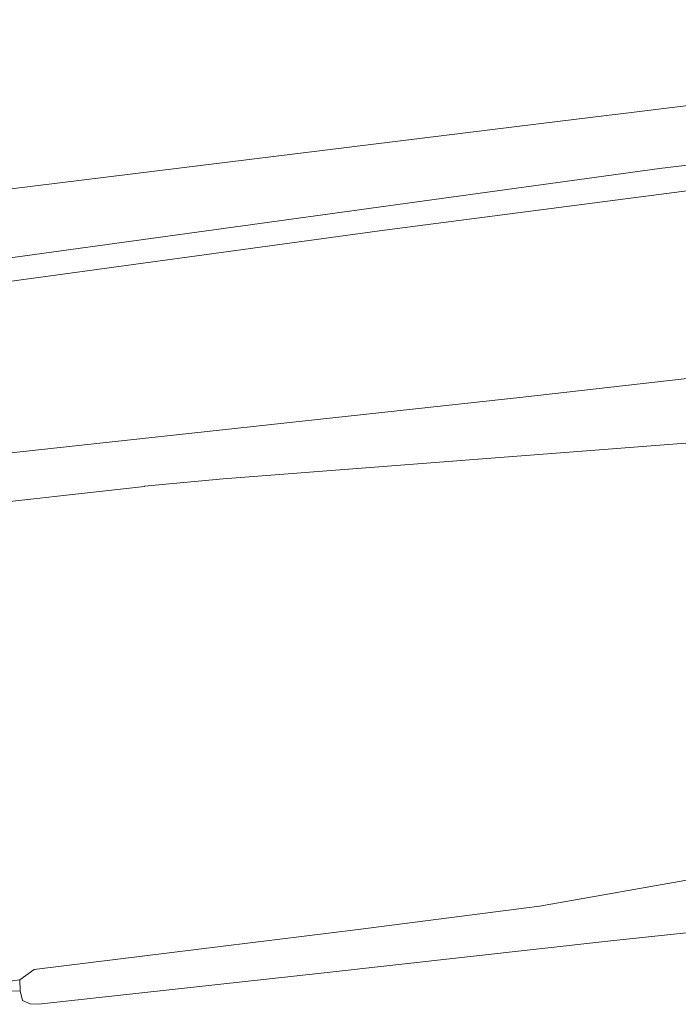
# Model space of a CAD drawing. Header units: metres. Extents: x 207155 to 208055, y 377332 to 379032.
# Tile 50 of 59: x 207507 to 207554, y 378632 to 378701. Entities that reach past the tile are written whole.
import ezdxf

# ---------------------------------------------------------------- set-up
doc = ezdxf.new("R2010")
doc.units = ezdxf.units.M
doc.layers.add('GKL', color=52, linetype='Continuous', lineweight=25)
doc.layers.add('GMV', color=7, linetype='Continuous', lineweight=25)

msp = doc.modelspace()

# ---------------------------------------------------------------- linework, layer by layer
at = {"layer": 'GKL', "linetype": 'Continuous', "lineweight": 13}
for points in [[(207542.795, 378674.512), (207577.545, 378678.463)], [(207505.133, 378670.409), (207542.795, 378674.512)], [(207565.958, 378638.157), (207548.964, 378636.348)], [(207548.964, 378636.348), (207528.637, 378634.089)], [(207528.637, 378634.089), (207508.813, 378631.904)], [(207507.527, 378632.841), (207504.018, 378632.764)], [(207507.685, 378632.172), (207507.527, 378632.841)], [(207508.224, 378631.935), (207507.685, 378632.172)], [(207508.813, 378631.904), (207508.224, 378631.935)]]:
    msp.add_lwpolyline(points, dxfattribs=at)
at = {"layer": 'GMV', "linetype": 'Continuous', "lineweight": 13}
for points in [[(207735.153, 378710.408), (207690.33, 378705.169), (207636.92, 378698.955), (207580.741, 378692.423), (207533.087, 378686.233), (207500.743, 378681.799), (207492.216, 378679.848), (207489.014, 378678.317)], [(207593.51, 378699.8), (207549.257, 378694.352)], [(207552.383, 378690.559), (207620.948, 378698.798)], [(207548.845, 378694.301), (207543.88, 378693.69)], [(207549.257, 378694.352), (207548.845, 378694.301)], [(207543.88, 378693.69), (207500.041, 378688.283)], [(207498.317, 378683.109), (207552.383, 378690.559)], [(207738.189, 378689.476), (207679.572, 378682.823), (207644.274, 378678.799), (207622.158, 378676.444), (207608.387, 378675.353), (207588.641, 378673.785), (207555.44, 378671.368), (207521.777, 378668.773), (207516.243, 378668.254), (207516.242, 378668.24), (207503.199, 378666.788), (207501.153, 378666.712)], [(207501.153, 378666.712), (207498.843, 378666.583), (207499.442, 378662.736), (207500.03, 378658.96), (207500.605, 378655.267), (207501.152, 378651.75), (207501.289, 378650.875), (207501.35, 378650.479), (207501.477, 378649.662), (207501.539, 378649.266), (207501.682, 378648.348), (207502.227, 378644.849), (207502.773, 378641.34), (207502.808, 378641.111), (207503.361, 378637.564), (207503.817, 378634.63), (207504.048, 378633.15), (207507.506, 378633.621)], [(207737.705, 378663.195), (207728.686, 378662.217), (207715.371, 378660.72), (207703.7, 378659.409), (207689.199, 378657.786), (207670.392, 378655.581), (207649.864, 378653.375), (207618.73, 378649.776), (207604.77, 378648.278), (207591.169, 378646.707), (207578.811, 378644.876), (207569.886, 378643.503), (207555.344, 378640.799), (207543.944, 378638.792), (207531.235, 378637.154), (207508.501, 378634.345), (207507.506, 378633.621)], [(207507.527, 378632.841), (207507.506, 378633.621)]]:
    msp.add_lwpolyline(points, dxfattribs=at)

doc.saveas('drawing.dxf')
